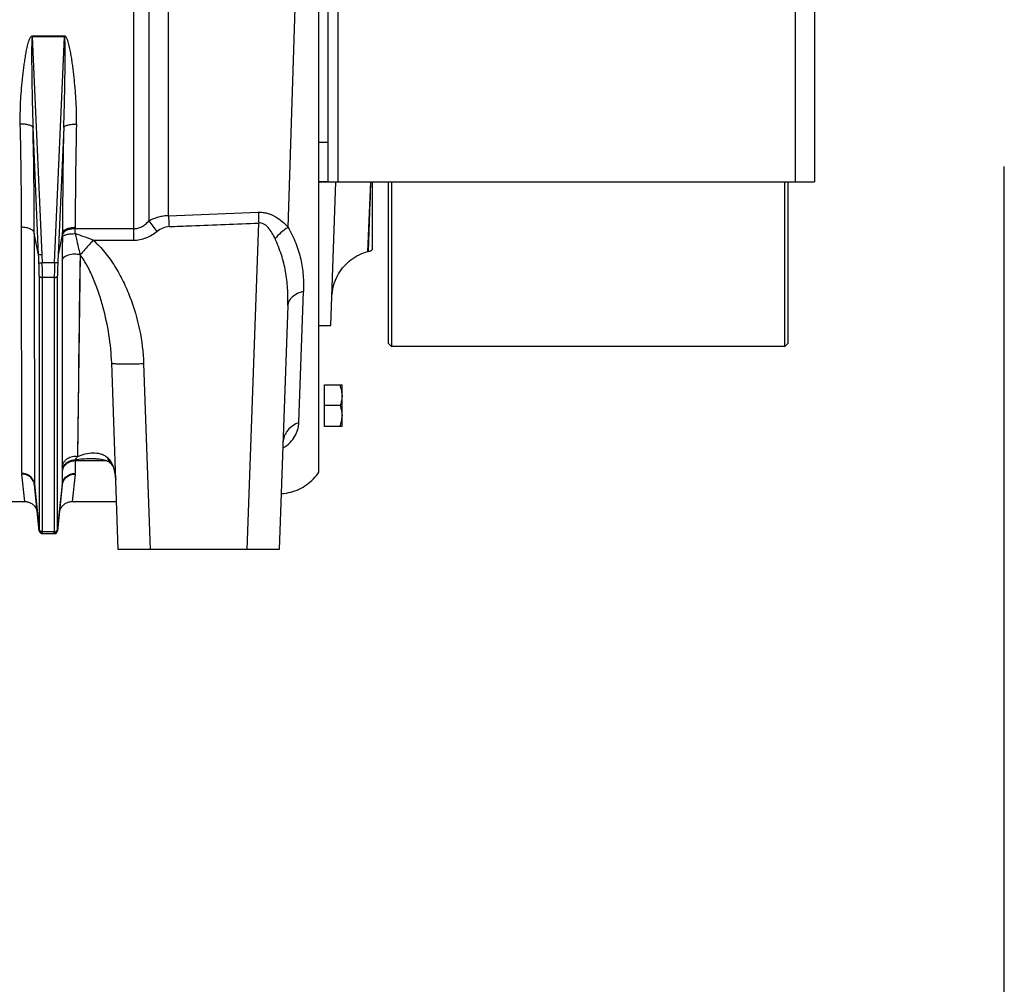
# Model space of a CAD drawing. Extents: x -1490 to 1181, y 8 to 1663.
# Tile 71 of 72: x 873 to 1181, y 577 to 879. Entities that reach past the tile are written whole.
import ezdxf

# ---------------------------------------------------------------- set-up
doc = ezdxf.new("R2010")
doc.units = 0
doc.header["$LTSCALE"] = 65.395
doc.layers.get('0').update_dxf_attribs({"linetype": 'CONTINUOUS'})

msp = doc.modelspace()

# ---------------------------------------------------------------- linework, layer by layer
at = {"color": 6, "linetype": 'CONTINUOUS'}
for p, q in [((966.69, 737.46), (966.69, 1059.13)), ((970.52, 783.29), (972.09, 828.29)), ((983.44, 828.29), (983.44, 807.01)), ((919.75, 817.65), (947.8, 818.74)), ((982.19, 806.48), (981.95, 806.42)), ((957.02, 789.56), (954.36, 713.29)), ((966.69, 783.29), (970.52, 783.29)), ((904.01, 713.29), (901.98, 771.61)), ((968.49, 764.79), (973.99, 764.79)), ((973.99, 761.54), (973.99, 764.79)), ((973.41, 758.29), (968.49, 758.29)), ((973.99, 751.79), (973.99, 755.04)), ((973.99, 751.79), (968.49, 751.79)), ((879.34, 719.19), (877.84, 733.5)), ((886.54, 733.5), (885.03, 719.19)), ((867.59, 728.29), (874.78, 728.29)), ((889.59, 728.29), (903.49, 728.29)), ((880.34, 718.29), (884.04, 718.29)), ((954.36, 713.29), (904.01, 713.29))]:
    msp.add_line(p, q, dxfattribs=at)
at = {"color": 9, "linetype": 'CONTINUOUS'}
for p, q in [((919.75, 817.65), (919.75, 983.25)), ((1115.69, 828.29), (1115.69, 968.29)), ((908.79, 937.73), (908.79, 810)), ((913.63, 932.58), (913.63, 816.02)), ((957.11, 814.01), (959.6, 892.45)), ((972.69, 891.79), (972.69, 828.29)), ((877.15, 873.53), (880.13, 805.44)), ((884.24, 805.44), (887.23, 873.53)), ((879.14, 805.46), (877.39, 845.24)), ((886.98, 845.24), (885.24, 805.46)), ((966.69, 840.6), (969.69, 840.6)), ((966.69, 828.32), (969.69, 828.32)), ((982.83, 828.29), (981.95, 806.42)), ((982.91, 828.28), (982.19, 806.48)), ((982.91, 828.29), (982.66, 820.51)), ((873.85, 737.13), (873.8, 814.03)), ((908.79, 813.57), (890.57, 813.57)), ((944.37, 713.29), (947.94, 815.36)), ((877.78, 812.24), (877.83, 733.71)), ((879.14, 805.46), (877.78, 812.24)), ((886.59, 812.24), (885.24, 805.46)), ((896.19, 810), (908.79, 810)), ((880.13, 805.44), (880.24, 802.94)), ((884.13, 802.94), (884.24, 805.44)), ((886.49, 803.72), (886.5, 799.9)), ((886.49, 803.72), (886.53, 739.15)), ((892.08, 805.53), (891.26, 742.39)), ((892.08, 805.53), (892.04, 801.72)), ((892.13, 805.46), (892.08, 805.53)), ((884.13, 802.94), (880.24, 802.94)), ((892.04, 801.72), (891.94, 794.38)), ((879.35, 798.82), (879.35, 719.68)), ((884.03, 798.34), (880.34, 798.34)), ((880.34, 718.83), (880.34, 798.34)), ((884.03, 798.34), (884.03, 718.83)), ((885.03, 719.68), (885.03, 798.82)), ((960.52, 752.97), (961.95, 793.97)), ((891.81, 784.13), (891.73, 777.67)), ((911.97, 771.43), (914, 713.29)), ((891.31, 746.11), (891.26, 742.39)), ((890.53, 741.09), (900.39, 741.09)), ((890.53, 741.09), (890.53, 737.13)), ((896.94, 741.69), (896.94, 741.69)), ((901.63, 740.26), (901.63, 740.26)), ((874.78, 728.29), (873.86, 736.88)), ((886.55, 733.71), (886.55, 737.76)), ((890.51, 736.88), (889.59, 728.29)), ((877.83, 733.71), (879.34, 719.34)), ((885.04, 719.34), (886.55, 733.71)), ((880.34, 718.29), (880.33, 718.35)), ((884.03, 718.83), (880.34, 718.83)), ((884.04, 718.35), (884.04, 718.29))]:
    msp.add_line(p, q, dxfattribs=at)
at = {"color": 7, "linetype": 'CONTINUOUS'}
for p, q in [((1121.69, 968.29), (1121.69, 828.29)), ((969.69, 828.32), (969.69, 893.79)), ((1181, 8), (1181, 833)), ((966.89, 828.29), (969.69, 828.29)), ((969.79, 828.29), (1121.69, 828.29)), ((988.44, 828.29), (988.44, 777.79)), ((989.44, 828.29), (989.44, 776.79)), ((1112.44, 776.79), (1112.44, 828.29)), ((1113.44, 777.79), (1113.44, 828.29)), ((989.44, 776.79), (988.44, 777.79)), ((1112.44, 776.79), (989.44, 776.79)), ((1112.44, 776.79), (1113.44, 777.79))]:
    msp.add_line(p, q, dxfattribs=at)
at = {"color": 2, "linetype": 'CONTINUOUS'}
for p, q in [((877.15, 873.83), (887.23, 873.83)), ((877.15, 873.53), (877.15, 873.83)), ((887.23, 873.53), (877.15, 873.53)), ((887.23, 873.83), (887.23, 873.53)), ((890.57, 814.03), (890.57, 813.57)), ((886.59, 811.78), (886.59, 812.24)), ((968.49, 751.79), (968.49, 764.79)), ((973.99, 755.04), (973.99, 761.54))]:
    msp.add_line(p, q, dxfattribs=at)
at = {"color": 6, "linetype": 'CONTINUOUS'}
for points in [[(970.84, 792.45), (970.89, 793.19), (970.97, 793.93), (971.08, 794.66), (971.23, 795.38), (971.42, 796.1), (971.65, 796.81), (971.9, 797.5), (972.2, 798.18), (972.52, 798.84), (972.88, 799.49), (973.27, 800.12), (973.69, 800.73), (974.13, 801.32), (974.61, 801.89), (975.12, 802.43), (975.65, 802.94), (976.2, 803.43), (976.78, 803.89), (977.38, 804.32), (978, 804.73), (978.64, 805.1), (979.3, 805.44), (979.98, 805.74), (980.67, 806.01), (981.37, 806.25), (981.95, 806.42)], [(955.53, 746.75), (955.54, 746.88), (955.55, 747.02), (955.57, 747.13), (955.59, 747.21), (955.6, 747.26), (955.61, 747.27)], [(896.94, 741.69), (897.09, 741.69), (897.67, 741.67), (898.21, 741.62), (898.71, 741.56), (899.18, 741.47), (899.61, 741.36), (899.99, 741.24), (900.35, 741.11), (900.66, 740.96), (900.94, 740.81), (901.2, 740.63), (901.44, 740.44), (901.63, 740.26)], [(901.63, 740.26), (901.69, 740.21), (901.81, 740.07), (901.94, 739.92), (902.06, 739.76), (902.16, 739.62), (902.24, 739.47), (902.33, 739.32), (902.41, 739.16), (902.49, 738.99), (902.56, 738.82), (902.63, 738.64), (902.69, 738.45), (902.76, 738.25), (902.82, 738.03), (902.88, 737.8), (902.94, 737.56), (902.99, 737.3), (903.05, 737.02), (903.09, 736.72), (903.14, 736.4), (903.18, 736.06), (903.21, 735.69), (903.24, 735.3), (903.25, 735.19)], [(954.97, 730.79), (955.2, 730.8), (955.89, 730.86), (956.58, 730.96), (957.26, 731.08), (957.94, 731.24), (958.6, 731.43), (959.26, 731.65), (959.91, 731.9), (960.55, 732.18), (961.17, 732.49), (961.78, 732.82), (962.37, 733.19), (962.94, 733.58), (963.5, 734), (964.03, 734.44), (964.55, 734.91), (965.04, 735.4), (965.51, 735.91), (965.95, 736.44), (966.37, 737), (966.69, 737.46)], [(874.78, 728.29), (874.92, 728.29), (875.19, 728.27), (875.46, 728.23), (875.73, 728.18), (875.99, 728.11), (876.25, 728.02), (876.5, 727.91), (876.74, 727.78), (876.97, 727.64), (877.2, 727.48), (877.41, 727.31), (877.61, 727.13), (877.8, 726.93), (877.97, 726.71), (878.13, 726.49), (878.27, 726.26), (878.39, 726.02), (878.5, 725.77), (878.59, 725.51), (878.67, 725.25), (878.72, 724.98), (878.76, 724.71)], [(885.61, 724.71), (885.65, 724.98), (885.71, 725.25), (885.78, 725.51), (885.87, 725.77), (885.98, 726.02), (886.11, 726.26), (886.25, 726.49), (886.41, 726.71), (886.58, 726.93), (886.77, 727.13), (886.97, 727.31), (887.18, 727.48), (887.4, 727.64), (887.63, 727.78), (887.88, 727.91), (888.13, 728.02), (888.38, 728.11), (888.65, 728.18), (888.91, 728.23), (889.18, 728.27), (889.46, 728.29), (889.59, 728.29)]]:
    msp.add_lwpolyline(points, dxfattribs=at)
at = {"color": 9, "linetype": 'CONTINUOUS'}
for points in [[(886.5, 799.9), (886.5, 792.46), (886.51, 788.85), (886.51, 785.32), (886.51, 781.86), (886.51, 778.49)], [(891.94, 794.38), (891.86, 787.44), (891.81, 784.13)], [(886.51, 778.49), (886.52, 772), (886.52, 768.89), (886.52, 765.87), (886.52, 762.94)], [(891.73, 777.67), (891.65, 771.36), (891.61, 768.34), (891.57, 765.43)], [(891.57, 765.43), (891.49, 759.91), (891.46, 757.32)], [(886.52, 762.94), (886.53, 757.37), (886.53, 754.73)], [(891.46, 757.32), (891.39, 752.47), (891.36, 750.23), (891.34, 748.11), (891.31, 746.11)], [(886.53, 754.73), (886.53, 749.75), (886.53, 747.41)], [(886.53, 747.41), (886.53, 743.06), (886.53, 741.05), (886.53, 739.15)]]:
    msp.add_lwpolyline(points, dxfattribs=at)
for centre, radius, start, end in [((-561.97, 812.76), 1435.77, 0.05065, 1.33728), ((-625.22, 810.96), 1503, 0.049, 1.30702), ((2460.15, 810.12), 1573.56, 178.72119, 179.9228), ((2393.87, 811.94), 1503.3, 178.69162, 179.92047), ((759.2, 691.05), 198.67, 37.7791, 38.9794), ((758.28, 813.62), 132.29, 359.3144, 359.9786), ((851.33, 811.82), 35.26, 358.6755, 359.9194), ((845.3, 678.04), 141.44, 68.9111, 71.3355), ((961.65, 746.53), 6.12, 173.0548, 174.2008), ((876.22, 737.13), 2.38, 180.1311, 186.0601), ((888.15, 737.13), 2.38, 353.9399, 359.8641), ((879.85, 733.71), 2.02, 180.0337, 185.9838), ((884.53, 733.71), 2.02, 354.0162, 359.9663), ((880.32, 719.27), 0.981, 175.8246, 176.9982), ((884.04, 719.36), 1.01, 269.9672, 280.6147)]:
    msp.add_arc(centre, radius, start, end, dxfattribs=at)
at = {"color": 2, "linetype": 'CONTINUOUS'}
for centre, radius, start, end in [((887.89, 811.46), 1.35, 147.621, 154.2007), ((884.13, 719.78), 0.904, 342.9016, 353.9563)]:
    msp.add_arc(centre, radius, start, end, dxfattribs=at)
at = {"color": 6, "linetype": 'CONTINUOUS'}
for centre, radius, start, end in [((980.9, 811.32), 5, 285, 300.5318), ((880.34, 719.29), 1, 186, 270), ((884.04, 719.29), 1, 270, 354)]:
    msp.add_arc(centre, radius, start, end, dxfattribs=at)
at = {"color": 9, "linetype": 'CONTINUOUS'}
for points, knots in [([(873.41, 846.27), (873.39, 847.42), (873.38, 849.73), (873.5, 853.2), (873.73, 856.7), (873.99, 859.61), (874.25, 861.95), (874.47, 863.7), (874.71, 865.46), (874.98, 867.22), (875.23, 868.68), (875.47, 869.84), (875.66, 870.72), (875.88, 871.58), (876.09, 872.3), (876.3, 872.86), (876.46, 873.19), (876.61, 873.45), (876.75, 873.63), (876.92, 873.78), (877.07, 873.83), (877.15, 873.83)], [0, 0, 0, 0, 0.122624, 0.246033, 0.370178, 0.495, 0.557648, 0.620444, 0.68338, 0.746449, 0.809645, 0.84129, 0.872965, 0.904671, 0.936407, 0.952292, 0.968187, 0.976145, 0.984109, 0.992073, 1, 1, 1, 1]), ([(877.15, 873.53), (877.14, 873.53), (877.11, 873.5), (877.1, 873.45), (877.08, 873.37), (877.06, 873.25), (877.05, 873.09), (877.03, 872.89), (877.02, 872.68), (877, 872.4), (876.99, 872.04), (876.98, 871.6), (876.97, 871.16), (876.96, 870.72), (876.96, 870.13), (876.95, 869.39), (876.95, 868.5), (876.95, 867.6), (876.95, 866.41), (876.96, 864.92), (876.97, 863.13), (876.99, 861.34), (877.02, 859.54), (877.05, 857.75), (877.09, 855.36), (877.16, 852.38), (877.26, 848.81), (877.35, 846.43), (877.39, 845.24)], [0, 0, 0, 0, 0.001153, 0.003306, 0.006103, 0.009281, 0.016135, 0.023351, 0.030757, 0.038281, 0.053535, 0.068958, 0.084483, 0.100077, 0.11572, 0.147105, 0.178579, 0.210111, 0.241682, 0.304898, 0.368171, 0.431468, 0.494771, 0.558065, 0.621338, 0.747786, 0.874036, 1, 1, 1, 1]), ([(886.98, 845.24), (887.03, 846.43), (887.11, 848.81), (887.22, 852.38), (887.28, 855.36), (887.33, 857.75), (887.36, 859.54), (887.38, 861.34), (887.4, 863.13), (887.42, 864.92), (887.43, 866.41), (887.43, 867.6), (887.43, 868.5), (887.42, 869.39), (887.42, 870.13), (887.41, 870.72), (887.4, 871.16), (887.4, 871.6), (887.38, 872.04), (887.37, 872.4), (887.36, 872.68), (887.34, 872.89), (887.33, 873.09), (887.31, 873.25), (887.29, 873.37), (887.28, 873.45), (887.26, 873.5), (887.24, 873.53), (887.23, 873.53)], [0, 0, 0, 0, 0.125964, 0.252214, 0.378662, 0.441935, 0.505229, 0.568532, 0.63183, 0.695102, 0.758319, 0.78989, 0.821421, 0.852895, 0.88428, 0.899924, 0.915517, 0.931043, 0.946466, 0.96172, 0.969244, 0.976649, 0.983865, 0.99072, 0.993897, 0.996694, 0.998847, 1, 1, 1, 1]), ([(890.96, 846.27), (890.99, 847.42), (890.99, 849.73), (890.87, 853.2), (890.65, 856.7), (890.38, 859.61), (890.12, 861.95), (889.91, 863.7), (889.67, 865.46), (889.4, 867.22), (889.14, 868.68), (888.91, 869.84), (888.71, 870.72), (888.5, 871.58), (888.28, 872.3), (888.07, 872.86), (887.91, 873.19), (887.76, 873.45), (887.62, 873.63), (887.45, 873.78), (887.3, 873.83), (887.23, 873.83)], [0, 0, 0, 0, 0.122624, 0.246033, 0.370178, 0.495, 0.557648, 0.620444, 0.68338, 0.746449, 0.809645, 0.84129, 0.872965, 0.904671, 0.936407, 0.952292, 0.968187, 0.976145, 0.984109, 0.992073, 1, 1, 1, 1]), ([(877.39, 845.24), (877.37, 845.32), (877.26, 845.48), (876.98, 845.68), (876.59, 845.86), (876.07, 846.02), (875.47, 846.14), (874.57, 846.25), (873.88, 846.27), (873.41, 846.27)], [0, 0, 0, 0, 0.056817, 0.13385, 0.236467, 0.363712, 0.511649, 0.672611, 1, 1, 1, 1]), ([(886.98, 845.24), (887.01, 845.32), (887.12, 845.48), (887.39, 845.68), (887.79, 845.86), (888.3, 846.02), (888.91, 846.14), (889.8, 846.25), (890.5, 846.27), (890.96, 846.27)], [0, 0, 0, 0, 0.056816, 0.13385, 0.236466, 0.363711, 0.511648, 0.672611, 1, 1, 1, 1]), ([(947.8, 818.74), (948.27, 818.76), (949.2, 818.72), (951.02, 818.37), (953.12, 817.47), (955.29, 815.9), (956.54, 814.66), (957.11, 814.01)], [0, 0, 0, 0, 0.130147, 0.259465, 0.512904, 0.75951, 1, 1, 1, 1]), ([(947.8, 818.74), (947.81, 818.47), (947.86, 817.35), (947.9, 816.22), (947.94, 815.36)], [0, 0, 0, 0, 0.238557, 1, 1, 1, 1]), ([(908.79, 813.57), (909.23, 813.57), (910.14, 813.69), (911.42, 814.21), (912.6, 815.01), (913.3, 815.67), (913.63, 816.02)], [0, 0, 0, 0, 0.239225, 0.48405, 0.7375, 1, 1, 1, 1]), ([(919.75, 817.65), (919.21, 817.63), (918.15, 817.54), (916.59, 817.21), (915.07, 816.71), (914.11, 816.27), (913.63, 816.02)], [0, 0, 0, 0, 0.250356, 0.500533, 0.750436, 1, 1, 1, 1]), ([(919.75, 817.65), (919.76, 817.38), (919.8, 816.24), (919.85, 815.1), (919.89, 814.23)], [0, 0, 0, 0, 0.236825, 1, 1, 1, 1]), ([(877.78, 812.24), (877.76, 812.36), (877.66, 812.61), (877.39, 812.95), (876.99, 813.26), (876.47, 813.54), (875.86, 813.76), (874.97, 813.97), (874.27, 814.03), (873.8, 814.03)], [0, 0, 0, 0, 0.077859, 0.169505, 0.278935, 0.405886, 0.547644, 0.698392, 1, 1, 1, 1]), ([(908.79, 810), (909.46, 810), (910.81, 810.13), (913.4, 810.89), (915.16, 811.94), (916.22, 812.76)], [0, 0, 0, 0, 0.250283, 0.500595, 1, 1, 1, 1]), ([(919.89, 814.23), (919.23, 814.2), (917.9, 813.89), (916.75, 813.18), (916.22, 812.76)], [0, 0, 0, 0, 0.491026, 1, 1, 1, 1]), ([(919.89, 814.23), (922.22, 814.33), (928.07, 814.57), (937.42, 814.92), (944.43, 815.21), (947.94, 815.36)], [0, 0, 0, 0, 0.25, 0.625, 1, 1, 1, 1]), ([(953.04, 810.49), (952.75, 811.12), (952.14, 812.32), (951.19, 813.69), (950.29, 814.57), (949.56, 815.07), (948.76, 815.36), (948.21, 815.39), (947.94, 815.36)], [0, 0, 0, 0, 0.277226, 0.539929, 0.663396, 0.780321, 0.891395, 1, 1, 1, 1]), ([(957.11, 814.01), (956.33, 813.52), (954.89, 812.43), (953.61, 811.16), (953.04, 810.49)], [0, 0, 0, 0, 0.512331, 1, 1, 1, 1]), ([(957.11, 814.01), (957.58, 813.2), (958.44, 811.56), (959.55, 809.07), (960.43, 806.57), (961.1, 804.06), (961.57, 801.54), (961.86, 799.02), (961.99, 796.49), (961.98, 794.81), (961.95, 793.97)], [0, 0, 0, 0, 0.13483, 0.264928, 0.391326, 0.515122, 0.637282, 0.758529, 0.879356, 1, 1, 1, 1]), ([(886.58, 811.01), (886.57, 810.37), (886.52, 807.95), (886.49, 805.52), (886.49, 803.72)], [0, 0, 0, 0, 0.261532, 1, 1, 1, 1]), ([(886.58, 811.01), (886.61, 811.09), (886.72, 811.25), (886.99, 811.45), (887.39, 811.63), (887.9, 811.79), (888.51, 811.91), (889.4, 812.02), (890.1, 812.05), (890.56, 812.04)], [0, 0, 0, 0, 0.056873, 0.133926, 0.236539, 0.36377, 0.511689, 0.672634, 1, 1, 1, 1]), ([(890.56, 812.04), (890.68, 811.48), (891.17, 809.3), (891.69, 807.14), (892.08, 805.53)], [0, 0, 0, 0, 0.25633, 1, 1, 1, 1]), ([(896.19, 810), (895.81, 809.57), (894.47, 808.04), (893.12, 806.53), (892.13, 805.46)], [0, 0, 0, 0, 0.284965, 1, 1, 1, 1]), ([(896.19, 810), (897.53, 808.83), (899.98, 806.22), (903.05, 801.85), (905.62, 797.16), (908.45, 790.64), (910.96, 782.07), (911.85, 774.98), (911.97, 771.43)], [0, 0, 0, 0, 0.125013, 0.250072, 0.375143, 0.500212, 0.750128, 1, 1, 1, 1]), ([(957.02, 789.56), (957.09, 791.35), (957.05, 794.94), (956.43, 800.27), (955.12, 805.49), (953.79, 808.84), (953.04, 810.49)], [0, 0, 0, 0, 0.251025, 0.499066, 0.746811, 1, 1, 1, 1]), ([(886.49, 803.72), (886.52, 803.88), (886.66, 804.23), (887.07, 804.7), (887.68, 805.12), (888.78, 805.57), (890.29, 805.79), (891.52, 805.67), (892.08, 805.53)], [0, 0, 0, 0, 0.077123, 0.171667, 0.288003, 0.424898, 0.727023, 1, 1, 1, 1]), ([(901.98, 771.61), (901.87, 774.56), (901.27, 780.51), (899.71, 787.83), (897.96, 793.58), (896.38, 797.79), (894.51, 801.8), (892.99, 804.31), (892.13, 805.46)], [0, 0, 0, 0, 0.248913, 0.501341, 0.628033, 0.754243, 0.878904, 1, 1, 1, 1]), ([(879.25, 802.96), (879.26, 802.95), (879.29, 802.94), (879.35, 802.93), (879.45, 802.93), (879.63, 802.92), (879.9, 802.92), (880.13, 802.93), (880.24, 802.94)], [0, 0, 0, 0, 0.032317, 0.096483, 0.194815, 0.324125, 0.649692, 1, 1, 1, 1]), ([(879.35, 798.82), (879.35, 799.14), (879.34, 800.52), (879.29, 801.9), (879.25, 802.96)], [0, 0, 0, 0, 0.233215, 1, 1, 1, 1]), ([(880.34, 798.34), (880.34, 798.7), (880.33, 800.23), (880.29, 801.76), (880.24, 802.94)], [0, 0, 0, 0, 0.233224, 1, 1, 1, 1]), ([(884.13, 802.94), (884.12, 802.53), (884.06, 801), (884.03, 799.47), (884.03, 798.34)], [0, 0, 0, 0, 0.263044, 1, 1, 1, 1]), ([(885.13, 802.96), (885.12, 802.95), (885.09, 802.94), (885.02, 802.93), (884.93, 802.93), (884.74, 802.92), (884.47, 802.92), (884.25, 802.93), (884.13, 802.94)], [0, 0, 0, 0, 0.032317, 0.096483, 0.194815, 0.324125, 0.649693, 1, 1, 1, 1]), ([(885.13, 802.96), (885.11, 802.59), (885.06, 801.21), (885.03, 799.83), (885.03, 798.82)], [0, 0, 0, 0, 0.263014, 1, 1, 1, 1]), ([(879.35, 798.82), (879.38, 798.66), (879.63, 798.47), (879.99, 798.36), (880.23, 798.34), (880.34, 798.34)], [0, 0, 0, 0, 0.404799, 0.698191, 1, 1, 1, 1]), ([(884.03, 798.34), (884.15, 798.34), (884.38, 798.36), (884.74, 798.47), (885, 798.66), (885.03, 798.82)], [0, 0, 0, 0, 0.301809, 0.595201, 1, 1, 1, 1]), ([(961.95, 793.97), (961.28, 793.81), (960.02, 793.38), (958.64, 792.51), (957.82, 791.65), (957.38, 790.97), (957.1, 790.27), (957.03, 789.79), (957.02, 789.56)], [0, 0, 0, 0, 0.290491, 0.560554, 0.682956, 0.796164, 0.901129, 1, 1, 1, 1]), ([(901.98, 771.61), (901.98, 771.59), (902.04, 771.54), (902.17, 771.51), (902.4, 771.47), (902.71, 771.43), (903.13, 771.4), (903.87, 771.36), (905.01, 771.33), (906.57, 771.32), (908.32, 771.34), (910.14, 771.37), (911.36, 771.41), (911.97, 771.43)], [0, 0, 0, 0, 0.006177, 0.019641, 0.04198, 0.073783, 0.115354, 0.166559, 0.296025, 0.455232, 0.63352, 0.818806, 1, 1, 1, 1]), ([(955.47, 745.08), (956.32, 745.51), (957.76, 746.61), (959.3, 748.67), (960.09, 750.49), (960.43, 751.92), (960.51, 752.62), (960.52, 752.97)], [0, 0, 0, 0, 0.290653, 0.548894, 0.783832, 0.894074, 1, 1, 1, 1]), ([(960.52, 752.97), (959.83, 752.73), (958.54, 752.09), (956.99, 750.7), (955.97, 749.05), (955.64, 747.85), (955.57, 747.27)], [0, 0, 0, 0, 0.273994, 0.537005, 0.780088, 1, 1, 1, 1]), ([(886.53, 739.14), (886.56, 739.39), (886.67, 739.89), (887, 740.6), (887.51, 741.26), (888.38, 741.97), (889.67, 742.47), (890.76, 742.48), (891.26, 742.39)], [0, 0, 0, 0, 0.115327, 0.238396, 0.367704, 0.500742, 0.762913, 1, 1, 1, 1]), ([(891.26, 742.39), (891.2, 742.29), (890.96, 741.94), (890.72, 741.59), (890.53, 741.33)], [0, 0, 0, 0, 0.263135, 1, 1, 1, 1]), ([(891.26, 742.39), (892.06, 742.71), (893.66, 743.24), (896.1, 743.61), (898.11, 743.42), (899.59, 742.85), (900.27, 742.4), (900.58, 742.13)], [0, 0, 0, 0, 0.265172, 0.514875, 0.753656, 0.873976, 1, 1, 1, 1]), ([(903.24, 735.34), (903.2, 736.07), (903.04, 737.48), (902.53, 739.43), (901.82, 740.8), (901.12, 741.64), (900.76, 741.97), (900.58, 742.13)], [0, 0, 0, 0, 0.29128, 0.567145, 0.801874, 0.903817, 1, 1, 1, 1]), ([(900.58, 742.13), (900.68, 741.78), (900.95, 741.11), (901.38, 740.52), (901.63, 740.26)], [0, 0, 0, 0, 0.502084, 1, 1, 1, 1]), ([(886.53, 739.15), (886.53, 739.03), (886.53, 738.61), (886.54, 738.18), (886.55, 737.88)], [0, 0, 0, 0, 0.276809, 1, 1, 1, 1]), ([(886.55, 737.88), (886.6, 738.34), (886.88, 739.29), (887.82, 740.44), (889.11, 741.17), (890.07, 741.33), (890.53, 741.33)], [0, 0, 0, 0, 0.24298, 0.502369, 0.760855, 1, 1, 1, 1]), ([(886.55, 737.76), (886.6, 738.19), (886.8, 738.86), (887.32, 739.63), (888.01, 740.33), (889.09, 740.93), (890.06, 741.09), (890.53, 741.09)], [0, 0, 0, 0, 0.232368, 0.358389, 0.488471, 0.750828, 1, 1, 1, 1]), ([(896.94, 741.69), (896.41, 741.69), (894.27, 741.66), (892.13, 741.5), (890.53, 741.33)], [0, 0, 0, 0, 0.248689, 1, 1, 1, 1]), ([(890.53, 741.33), (890.53, 741.31), (890.53, 741.23), (890.53, 741.15), (890.53, 741.09)], [0, 0, 0, 0, 0.22617, 1, 1, 1, 1]), ([(877.83, 733.71), (877.78, 734.16), (877.5, 735.08), (876.59, 736.23), (875.29, 736.96), (874.32, 737.13), (873.85, 737.13)], [0, 0, 0, 0, 0.23542, 0.491719, 0.753099, 1, 1, 1, 1]), ([(877.84, 733.5), (877.79, 733.95), (877.52, 734.87), (876.6, 736.01), (875.3, 736.73), (874.33, 736.89), (873.86, 736.88)], [0, 0, 0, 0, 0.235816, 0.491823, 0.752856, 1, 1, 1, 1]), ([(886.54, 733.5), (886.58, 733.95), (886.86, 734.87), (887.78, 736.01), (889.07, 736.73), (890.04, 736.89), (890.51, 736.88)], [0, 0, 0, 0, 0.235812, 0.491818, 0.752853, 1, 1, 1, 1]), ([(886.55, 737.76), (886.55, 737.77), (886.55, 737.81), (886.55, 737.85), (886.55, 737.88)], [0, 0, 0, 0, 0.273705, 1, 1, 1, 1]), ([(886.55, 733.71), (886.59, 734.16), (886.87, 735.08), (887.79, 736.23), (889.08, 736.96), (890.06, 737.13), (890.53, 737.13)], [0, 0, 0, 0, 0.23542, 0.491719, 0.753099, 1, 1, 1, 1]), ([(879.34, 719.24), (879.34, 719.25), (879.33, 719.27), (879.34, 719.3), (879.34, 719.32)], [0, 0, 0, 0, 0.214633, 1, 1, 1, 1]), ([(879.34, 719.34), (879.34, 719.36), (879.35, 719.48), (879.35, 719.59), (879.35, 719.68)], [0, 0, 0, 0, 0.196194, 1, 1, 1, 1]), ([(879.34, 719.34), (879.35, 719.23), (879.42, 718.99), (879.65, 718.69), (879.97, 718.5), (880.22, 718.45), (880.33, 718.45)], [0, 0, 0, 0, 0.239503, 0.497539, 0.757085, 1, 1, 1, 1]), ([(879.34, 719.24), (879.35, 719.12), (879.42, 718.89), (879.65, 718.59), (879.97, 718.39), (880.21, 718.35), (880.33, 718.35)], [0, 0, 0, 0, 0.240577, 0.498791, 0.757729, 1, 1, 1, 1]), ([(880.34, 718.83), (880.22, 718.83), (879.98, 718.87), (879.66, 719.05), (879.43, 719.34), (879.36, 719.57), (879.35, 719.68)], [0, 0, 0, 0, 0.247111, 0.508594, 0.764807, 1, 1, 1, 1]), ([(880.33, 718.45), (880.33, 718.48), (880.34, 718.6), (880.34, 718.73), (880.34, 718.83)], [0, 0, 0, 0, 0.196079, 1, 1, 1, 1]), ([(880.33, 718.35), (880.33, 718.36), (880.33, 718.39), (880.33, 718.43), (880.33, 718.45)], [0, 0, 0, 0, 0.204387, 1, 1, 1, 1]), ([(884.04, 718.45), (884.04, 718.44), (884.04, 718.41), (884.04, 718.38), (884.04, 718.35)], [0, 0, 0, 0, 0.29615, 1, 1, 1, 1]), ([(885.04, 719.24), (885.02, 719.04), (884.83, 718.63), (884.44, 718.41), (884.23, 718.37)], [0, 0, 0, 0, 0.491272, 1, 1, 1, 1]), ([(885.04, 719.34), (885.04, 719.33), (885.04, 719.3), (885.04, 719.26), (885.04, 719.24)], [0, 0, 0, 0, 0.291627, 1, 1, 1, 1])]:
    msp.add_open_spline(points, degree=3, knots=knots, dxfattribs=at)
at = {"color": 7, "linetype": 'CONTINUOUS'}
for points, knots in [([(966.69, 828.32), (966.69, 828.31), (966.71, 828.3), (966.75, 828.3), (966.81, 828.29), (966.86, 828.29), (966.89, 828.29)], [0, 0, 0, 0, 0.080508, 0.267985, 0.574208, 1, 1, 1, 1]), ([(969.79, 828.29), (969.76, 828.29), (969.73, 828.29), (969.69, 828.31), (969.69, 828.32)], [0, 0, 0, 0, 0.707484, 1, 1, 1, 1])]:
    msp.add_open_spline(points, degree=3, knots=knots, dxfattribs=at)
at = {"color": 2, "linetype": 'CONTINUOUS'}
for points, knots in [([(886.59, 812.24), (886.62, 812.36), (886.71, 812.61), (886.98, 812.95), (887.39, 813.26), (887.9, 813.54), (888.51, 813.76), (889.41, 813.97), (890.11, 814.03), (890.57, 814.03)], [0, 0, 0, 0, 0.077891, 0.16957, 0.279031, 0.406002, 0.547762, 0.698491, 1, 1, 1, 1]), ([(890.57, 813.57), (890.18, 813.57), (889.39, 813.51), (888.28, 813.25), (887.36, 812.82), (886.9, 812.4), (886.76, 812.18)], [0, 0, 0, 0, 0.283108, 0.564805, 0.810231, 1, 1, 1, 1]), ([(886.68, 812.04), (886.67, 812.02), (886.63, 811.93), (886.61, 811.84), (886.59, 811.78)], [0, 0, 0, 0, 0.260865, 1, 1, 1, 1]), ([(973.99, 761.54), (973.99, 761.27), (973.95, 760.58), (973.77, 759.49), (973.54, 758.69), (973.41, 758.29)], [0, 0, 0, 0, 0.248894, 0.6233, 1, 1, 1, 1]), ([(973.41, 758.29), (973.49, 758.03), (973.7, 757.37), (973.92, 756.28), (973.99, 755.45), (973.99, 755.04)], [0, 0, 0, 0, 0.251492, 0.62659, 1, 1, 1, 1]), ([(884.03, 718.83), (884.24, 718.83), (884.67, 718.96), (884.93, 719.32), (884.99, 719.51)], [0, 0, 0, 0, 0.507835, 1, 1, 1, 1]), ([(884.04, 718.45), (884.04, 718.48), (884.03, 718.6), (884.03, 718.73), (884.03, 718.83)], [0, 0, 0, 0, 0.19609, 1, 1, 1, 1]), ([(885.04, 719.34), (885.03, 719.23), (884.96, 718.99), (884.73, 718.69), (884.4, 718.5), (884.16, 718.45), (884.04, 718.45)], [0, 0, 0, 0, 0.239503, 0.497538, 0.757085, 1, 1, 1, 1]), ([(885.03, 719.68), (885.03, 719.65), (885.03, 719.53), (885.03, 719.42), (885.04, 719.34)], [0, 0, 0, 0, 0.303597, 1, 1, 1, 1])]:
    msp.add_open_spline(points, degree=3, knots=knots, dxfattribs=at)
at = {"color": 6, "linetype": 'CONTINUOUS'}
for points, knots in [([(880.13, 805.44), (880.01, 805.43), (879.79, 805.43), (879.52, 805.42), (879.34, 805.43), (879.25, 805.44), (879.18, 805.44), (879.15, 805.45), (879.14, 805.46)], [0, 0, 0, 0, 0.362484, 0.675668, 0.800217, 0.897582, 0.964664, 1, 1, 1, 1]), ([(973.99, 761.54), (973.99, 762.09), (973.88, 763.2), (973.58, 764.27), (973.41, 764.79)], [0, 0, 0, 0, 0.498124, 1, 1, 1, 1]), ([(973.41, 751.79), (973.58, 752.32), (973.88, 753.39), (973.99, 754.49), (973.99, 755.04)], [0, 0, 0, 0, 0.501876, 1, 1, 1, 1])]:
    msp.add_open_spline(points, degree=3, knots=knots, dxfattribs=at)
at = {"color": 9, "linetype": 'CONTINUOUS'}
for points in [[(879.25, 802.96), (879.21, 803.79), (879.17, 804.62), (879.14, 805.46)], [(885.24, 805.46), (885.2, 804.62), (885.16, 803.79), (885.13, 802.96)]]:
    msp.add_open_spline(points, degree=3, dxfattribs=at)

doc.saveas('drawing.dxf')
